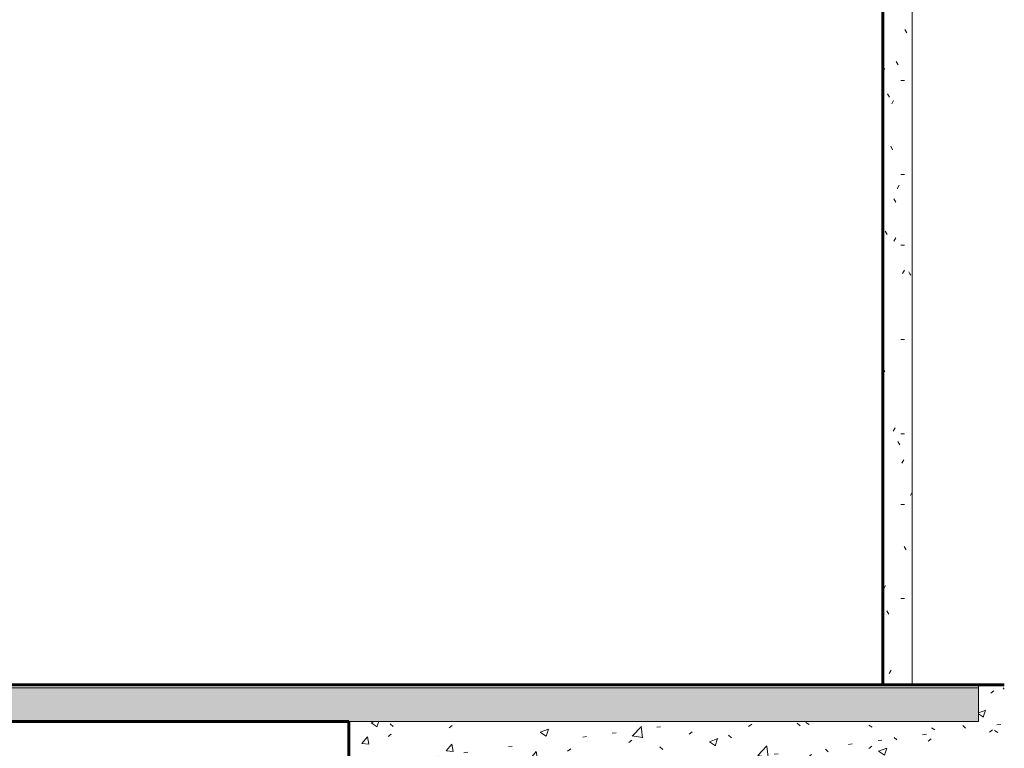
# Model space of a CAD drawing. Header units: inches. Extents: x -723 to 1689, y -292 to 603.
# Tile 14 of 40: x 3 to 164, y -10 to 108. Entities that reach past the tile are written whole.
import ezdxf

# ---------------------------------------------------------------- set-up
doc = ezdxf.new("R2010")
doc.units = ezdxf.units.IN
doc.header["$MEASUREMENT"] = 0
for name, color, linetype, lineweight in [('A-FLOR', 192, 'Continuous', 18), ('A-FLOR-MCUT', 51, 'Continuous', 18), ('A-FLOR-PATT', 8, 'Continuous', 70), ('A-WALL', 113, 'Continuous', 18), ('A-WALL-PATT', 111, 'Continuous', 60), ('S-FNDN', 32, 'Continuous', 18)]:
    doc.layers.add(name, color=color, linetype=linetype, lineweight=lineweight)
pattern_1 = [(50, (70.296, 444.113), (13.77135, -1.20496), [1.44, -15.84]), (355, (70.296, 444.113), (-2.66442, 14.44218), [1.152, -12.672]), (100.451, (71.443, 444.012), (11.10708, 13.23737), [1.224, -13.462]), (46.184, (70.296, 447.953), (20.4913, -3.17785), [2.16, -23.76]), (96.636, (72.003, 447.688), (17.94587, 18.70315), [1.836, -20.193]), (351.184, (70.296, 447.953), (17.9454, 18.7026), [1.728, -19.008]), (21, (72.216, 446.993), (11.46052, -7.73037), [1.44, -15.84]), (326, (72.216, 446.993), (4.67135, 13.92315), [1.152, -12.672]), (71.451, (73.171, 446.348), (16.13207, 6.19284), [1.224, -13.462]), (37.5, (70.296, 444.113), (0.233123, 6.39175), [0.6336, -11.885, 0.6336, -12.23, -12.72]), (37.5, (70.296, 444.113), (0.233123, 6.39175), [-25.382, 0.6336, -12.086]), (7.5, (70.296, 444.113), (5.05073, 7.57304), [0.6336, -6.701, 0.6336, -11.597, -4.848]), (7.5, (70.296, 444.113), (5.05073, 7.57304), [-19.565, 0.6336, -4.214]), (327.5, (66.014, 444.113), (10.24958, -0.43289), [0.6336, -4.166, 0.6336, -14.342, -19.872]), (327.5, (66.014, 444.113), (10.24958, -0.43289), [-19.776, 0.6336, -19.238]), (317.5, (64.094, 444.113), (11.19739, 1.92214), [0.6336, -5.606, 0.6336, -9.312, -14.112]), (317.5, (64.094, 444.113), (11.19739, 1.92214), [-16.186, 0.6336, -13.478])]
pattern_2 = [(0, (70.296, 444.113), (15.36, 3.84), [0.6336, -10.886, 0.6336, -10.886, -61.44]), (0, (70.296, 444.113), (15.36, 3.84), [-23.04, 0.6336, -22.406, 0.6336, -10.886, -26.88]), (0, (70.296, 444.113), (15.36, 3.84), [-57.6, 0.6336, -7.046, 0.6336, -18.566]), (120, (76.056, 446.033), (-11.005538, 11.38215), [0.6336, -10.886, 0.6336, -10.886, -61.44]), (120, (76.056, 446.033), (-11.005538, 11.38215), [-23.04, 0.6336, -22.406, 0.6336, -10.886, -26.88]), (120, (76.056, 446.033), (-11.005538, 11.38215), [-57.6, 0.6336, -7.046, 0.6336, -18.566]), (240, (77.976, 453.713), (-4.354462, -15.22215), [0.6336, -10.886, 0.6336, -10.886, -61.44]), (240, (77.976, 453.713), (-4.354462, -15.22215), [-23.04, 0.6336, -22.406, 0.6336, -10.886, -26.88]), (240, (77.976, 453.713), (-4.354462, -15.22215), [-57.6, 0.6336, -7.046, 0.6336, -18.566])]

# ---------------------------------------------------------------- blocks, each defined once
blk = doc.blocks.new('ST-VDC-01_ARCH_REF_v001_rvt_rvt-2-Retail 109 - Raceway Coordination')
at = {"layer": 'A-FLOR-PATT', "lineweight": 9}
h = blk.add_hatch(dxfattribs=at)
h.set_pattern_fill('FP_2', color=256, style=0, pattern_type=2)
h.set_pattern_definition(pattern_1)
h.paths.add_polyline_path([(445.75, -6), (445.75, -0.5), (17.73, -0.5), (17.73, -4.32), (17.61, -6), (342.99, -6)])
h.paths.add_polyline_path([(-289.31, -6), (15.35, -6), (15.54, -4.32), (15.54, -4.32), (15.54, -0.5), (-289.31, -0.5)])
h = blk.add_hatch(dxfattribs=at)
h.set_pattern_fill('FP_2', color=256, style=0, pattern_type=2)
h.set_pattern_definition(pattern_1)
h.paths.add_polyline_path([(445.75, -4), (449.94, -4), (449.94, 0), (445.75, 0), (445.75, -0.5)])
at = {"layer": 'A-WALL-PATT', "lineweight": 9}
h = blk.add_hatch(dxfattribs=at)
h.set_pattern_fill('FP_3', color=256, style=0, pattern_type=2)
h.set_pattern_definition(pattern_2)
h.paths.add_polyline_path([(430.13, 67), (434.92, 67), (434.92, 180.5), (430.13, 180.5), (430.13, 116.93)])
h.paths.add_polyline_path([(431.3, 184.84), (434.92, 184.85), (434.92, 191), (433.47, 191), (433.47, 186.86), (430.13, 186.86), (430.13, 184.85), (431.25, 184.84)])
h.paths.add_polyline_path([(434.92, 195), (434.92, 227.2), (430.13, 227.2), (430.13, 199.14), (433.47, 199.14), (433.47, 195)])
h = blk.add_hatch(dxfattribs=at)
h.set_pattern_fill('FP_3', color=256, style=0, pattern_type=2)
h.set_pattern_definition(pattern_2)
h.paths.add_polyline_path([(434.92, 0), (434.92, 67), (430.13, 67), (430.13, 0)])
h = blk.add_hatch(dxfattribs=at)
h.set_pattern_fill('FP_2', color=256, style=0, pattern_type=2)
h.set_pattern_definition(pattern_1)
h.paths.add_polyline_path([(449.94, -209), (449.94, -4), (445.75, -4), (445.75, -6), (342.99, -6), (342.99, -209)])
at = {"layer": 'A-FLOR', "color": 133, "lineweight": 60}
for p, q in [((445.75, 0), (-289.31, 0)), ((449.94, 0), (445.75, 0)), ((45.25, -6), (342.99, -6))]:
    blk.add_line(p, q, dxfattribs=at)
at = {"layer": 'A-FLOR-MCUT', "color": 9}
for p, q in [((445.75, -0.5), (445.75, 0)), ((445.75, 0), (445.75, -0.5)), ((445.75, -0.5), (-289.31, -0.5)), ((445.75, -4), (445.75, -0.5)), ((445.75, -0.5), (445.75, -4)), ((445.75, -6), (445.75, -4)), ((342.99, -6), (445.75, -6))]:
    blk.add_line(p, q, dxfattribs=at)
at = {"layer": 'A-WALL', "color": 133, "lineweight": 60}
for p, q in [((430.13, 227.2), (430.13, 67)), ((430.13, 67), (430.13, 0)), ((430.13, 0), (449.94, 0))]:
    blk.add_line(p, q, dxfattribs=at)
at = {"layer": 'A-WALL', "color": 9}
for p, q in [((434.92, 67), (434.92, 227.2)), ((434.92, 0), (434.92, 67)), ((445.75, -4), (445.75, -6)), ((445.75, -6), (342.99, -6))]:
    blk.add_line(p, q, dxfattribs=at)
at = {"layer": 'S-FNDN', "color": 133, "lineweight": 60}
blk.add_line((342.99, -6), (342.99, -209), dxfattribs=at)

msp = doc.modelspace()

# ---------------------------------------------------------------- block references
at = {"lineweight": 9}
msp.add_blockref('ST-VDC-01_ARCH_REF_v001_rvt_rvt-2-Retail 109 - Raceway Coordination', (-285.957498, 0), dxfattribs=at)

doc.saveas('drawing.dxf')
